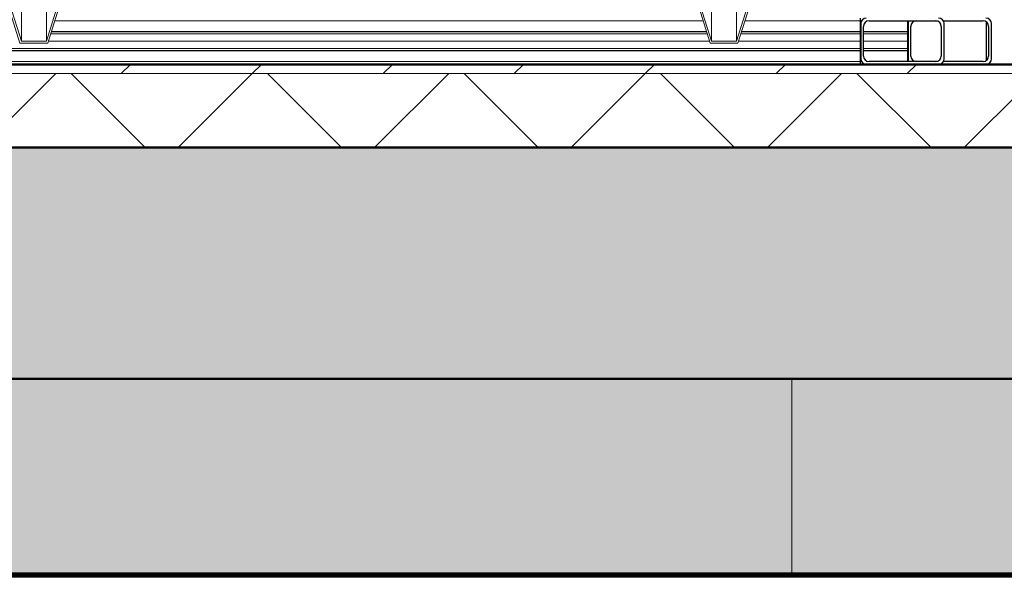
# Model space of a CAD drawing. Extents: x 50445 to 145605, y -10968 to 41989.
# Tile 235 of 256: x 97595 to 98658, y -2365 to -1765. Entities that reach past the tile are written whole.
import ezdxf

# ---------------------------------------------------------------- set-up
doc = ezdxf.new("R2010")
doc.units = 0
doc.header["$LTSCALE"] = 414.30304
doc.header["$MEASUREMENT"] = 0
for name, pattern in [('gestippeld_2_', [6.35, 3.175, -3.175]), ('hartlijn-fijn', [6, 4, -1, 0, -1]), ('stramien', [22.225, 12.7, -3.175, 3.175, -3.175])]:
    doc.linetypes.add(name, pattern=pattern)
doc.layers.get('0').update_dxf_attribs({"linetype": 'CONTINUOUS'})
for name, color, linetype, lineweight in [('20100623 Survey drawing basement_dwg', 8, 'CONTINUOUS', 18), ('A-DETL', 5, 'CONTINUOUS', 18), ('A-EQPM', 6, 'CONTINUOUS', 18), ('A-FLOR-OTLN', 6, 'CONTINUOUS', 18), ('A-FLOR-PATT', 8, 'CONTINUOUS', 50), ('C-BLDG', 6, 'CONTINUOUS', 18), ('C-TOPO', 2, 'CONTINUOUS', 18), ('DETAIL', 7, 'CONTINUOUS', 18), ('GEBOUW6', 7, 'CONTINUOUS', 18), ('GEBOUW7', 7, 'CONTINUOUS', 18), ('I-WALL', 2, 'CONTINUOUS', 25), ('S-BEAM', 4, 'CONTINUOUS', 18), ('S-BEAM-HIDN', 4, 'gestippeld_2_', 18)]:
    doc.layers.add(name, color=color, linetype=linetype, lineweight=lineweight)

# ---------------------------------------------------------------- blocks, each defined once
blk = doc.blocks.new('20100623 Survey drawing basement_dwg_041-460966-plotview doorsnede C C  -  1 op 100')
at = {"layer": 'DETAIL', "flags": 128}
blk.add_lwpolyline([(41815.8, -2480), (41813.1, -2480), (41802.8, -2480), (41784.6, -2480), (41761.1, -2480), (41732.1, -2480), (41700, -2480), (41667.2, -2480), (41636.4, -2480), (41610.1, -2480), (41588.3, -2480), (41573.7, -2480), (41566.4, -2480), (41569.1, -2480), (41579.5, -2480), (41597.6, -2480), (41621.2, -2480), (41650.2, -2480), (41682.3, -2480), (41715, -2480), (41745.8, -2480), (41772.2, -2480), (41793.9, -2480), (41808.5, -2480)], close=True, dxfattribs=at)
blk = doc.blocks.new('20100623 Survey drawing basement_dwg-249796-plotview doorsnede C C  -  1 op 100')
at = {"layer": 'GEBOUW6', "flags": 128}
for points in [[(38535.9, -2480), (37535.9, -2480), (36783.4, -2480), (36782.6, -2480), (36769, -2480), (36765.9, -2480), (30217.3, -2480), (17338.2, -2480), (4509.4, -2480), (3767.2, -2480), (3766.7, -2480)], [(4803.3, -2480), (19071.9, -2480), (19080.5, -2480), (20179.4, -2480), (31937.7, -2480), (37252, -2480), (37370.4, -2480), (37374.5, -2480), (37378.2, -2480), (37379.5, -2480)], [(11822.9, -2480), (11505.3, -2480), (7955.7, -2480), (15771, -2480), (16128.5, -2480), (16163, -2480), (16271.2, -2480), (40271.5, -2480), (40943, -2480), (40943.3, -2480), (40944.1, -2480), (41691.1, -2480), (43534.6, -2480), (44286.9, -2480), (44286, -2480), (44285.8, -2480), (45185.5, -2480), (54785.3, -2480), (54792.4, -2480), (54793.4, -2480)]]:
    blk.add_lwpolyline(points, dxfattribs=at)
at = {"layer": 'GEBOUW7'}
for p, q in [((16331.8, -2480), (16898.4, -2480)), ((16669, -2480), (17235.7, -2480)), ((17006.3, -2480), (17573, -2480)), ((17343.6, -2480), (17910.2, -2480))]:
    blk.add_line(p, q, dxfattribs=at)
blk.add_blockref('20100623 Survey drawing basement_dwg_041-460966-plotview doorsnede C C  -  1 op 100', (-24352.9, 0))
blk = doc.blocks.new('97_KA_gestapelde fietsenstalling 8 fietsen 1600x1900 - Type-V119-plotview doorsnede C C  -  1 op 100')
at = {"layer": 'S-BEAM', "lineweight": 25}
for p, q in [((17374.3, -2433), (17374.3, -2436)), ((17404.9, -2433), (17406.6, -2433)), ((17413.1, -2433), (17456, -2433)), ((17374.3, -2445), (17326.9, -2445)), ((17374.3, -2436), (17374.3, -2444.3)), ((17374.3, -2445), (17374.3, -2449)), ((17375, -2436), (17375, -2474)), ((17378, -2471), (17378, -2439)), ((17462, -2439), (17462, -2471)), ((17465, -2474), (17465, -2436)), ((17374.3, -2449), (17374.3, -2461)), ((17326.9, -2465), (17374.3, -2465)), ((17374.3, -2461), (17374.3, -2465)), ((17374.3, -2464.9), (17374.3, -2474)), ((17374.3, -2474), (17374.3, -2477)), ((17406.6, -2477), (17404.9, -2477)), ((17456, -2477), (17413.1, -2477))]:
    blk.add_line(p, q, dxfattribs=at)
at = {"layer": 'S-BEAM', "linetype": 'hartlijn-fijn'}
blk.add_line((17326.9, -2455), (17374.3, -2455), dxfattribs=at)
at = {"layer": 'S-BEAM', "lineweight": 25}
for centre, start, end in [((17381, -2436), 150, 180), ((17384, -2439), 90, 180), ((17456, -2439), 0, 90), ((17459, -2436), 0, 90), ((17381, -2474), 180, 210), ((17384, -2471), 180, 270), ((17456, -2471), 270, 0), ((17459, -2474), 270, 0)]:
    blk.add_arc(centre, 6, start, end, dxfattribs=at)
at = {"layer": 'S-BEAM-HIDN'}
for p, q in [((17324.7, -2433), (17323.2, -2433)), ((17332.9, -2433), (17331.3, -2433)), ((17374.3, -2447), (17326.9, -2447)), ((17374.3, -2463), (17326.9, -2463)), ((17324.7, -2477), (17323.2, -2477)), ((17332.9, -2477), (17331.3, -2477))]:
    blk.add_line(p, q, dxfattribs=at)
blk = doc.blocks.new('97_KA_gestapelde fietsenstalling 16 fietsen 1600x2900 - Type-V123-plotview doorsnede C C  -  1 op 100')
at = {"layer": 'A-EQPM'}
for p, q in [((16395.2, -2390.2), (16416.1, -2457.1)), ((16417.6, -2455.1), (16397.1, -2389.6)), ((16465.1, -2389.6), (16444.6, -2455.1)), ((16446.1, -2457.1), (16467, -2390.2)), ((17140.4, -2390.2), (17161.3, -2457.1)), ((17162.8, -2455.1), (17142.3, -2389.6)), ((17210.3, -2389.6), (17189.9, -2455.1)), ((17191.3, -2457.1), (17212.2, -2390.2)), ((16417.6, -2419.8), (16417.6, -2455.1)), ((16444.6, -2420.5), (16444.6, -2455.1)), ((17162.8, -2419.1), (17162.8, -2455.1)), ((17189.9, -2421.4), (17189.9, -2455.1)), ((16444.6, -2455.1), (16417.6, -2455.1)), ((17189.9, -2455.1), (17162.8, -2455.1)), ((16416.1, -2457.1), (16446.1, -2457.1)), ((17161.3, -2457.1), (17191.3, -2457.1))]:
    blk.add_line(p, q, dxfattribs=at)
at = {"layer": 'S-BEAM', "lineweight": 25}
for p, q in [((17323.2, -2430), (17323.2, -2436)), ((17332.9, -2433), (17404.9, -2433)), ((17157.6, -2445), (16449.9, -2445)), ((17323.2, -2445), (17195.1, -2445)), ((17323.2, -2436), (17323.2, -2444.3)), ((17323.2, -2445), (17323.2, -2449)), ((17323.9, -2436), (17323.9, -2474)), ((17326.9, -2471), (17326.9, -2439)), ((17410.9, -2439), (17410.9, -2471)), ((17413.9, -2474), (17413.9, -2436)), ((17323.2, -2449), (17323.2, -2461)), ((15923.8, -2465), (17323.2, -2465)), ((17323.2, -2461), (17323.2, -2465)), ((17323.2, -2464.9), (17323.2, -2474)), ((17323.2, -2474), (17323.2, -2480)), ((17404.9, -2477), (17332.9, -2477))]:
    blk.add_line(p, q, dxfattribs=at)
at = {"layer": 'S-BEAM', "linetype": 'hartlijn-fijn'}
for p, q in [((16446.8, -2455), (17160.7, -2455)), ((17192, -2455), (17323.2, -2455))]:
    blk.add_line(p, q, dxfattribs=at)
at = {"layer": 'S-BEAM', "lineweight": 25}
for centre, start, end in [((17329.9, -2436), 90, 180), ((17332.9, -2439), 90, 180), ((17404.9, -2439), 0, 90), ((17407.9, -2436), 0, 90), ((17329.9, -2474), 180, 270), ((17332.9, -2471), 180, 270), ((17404.9, -2471), 270, 0), ((17407.9, -2474), 270, 0)]:
    blk.add_arc(centre, 6, start, end, dxfattribs=at)
at = {"layer": 'S-BEAM-HIDN'}
for p, q in [((17153.8, -2433), (16453.7, -2433)), ((17323.2, -2433), (17198.9, -2433)), ((17158.2, -2447), (16449.3, -2447)), ((17323.2, -2447), (17194.5, -2447)), ((17323.2, -2463), (15923.8, -2463)), ((17323.2, -2477), (15923.8, -2477))]:
    blk.add_line(p, q, dxfattribs=at)
blk = doc.blocks.new('3073_04 constructie_abt_export 08-11-2012_rvt-1-plotview doorsnede C C  -  1 op 100')
at = {"layer": 'A-FLOR-PATT', "lineweight": 18}
blk.add_hatch(color=7, dxfattribs=at).paths.add_polyline_path([(60308.2, -2820), (60308.2, -2570), (4216.6, -2570), (4216.6, -2820), (59972.8, -2820)], flags=0)
at = {"layer": 'S-BEAM', "lineweight": 5}
blk.add_hatch(color=256, dxfattribs=at).paths.add_polyline_path([(6541, -3030), (17249.6, -3030), (17249.6, -2820), (4816.6, -2820), (4816.6, -3030), (5320.6, -3030)], flags=0)
h = blk.add_hatch(color=256, dxfattribs=at)
h.paths.add_polyline_path([(18883.3, -3032.2), (18883.3, -3032), (18579.4, -3032.2)], flags=0)
h.paths.add_polyline_path([(18883.3, -3030), (18883.3, -2820), (17249.6, -2820), (17249.6, -3030), (18579.4, -3030)], flags=0)
at = {"layer": 'A-FLOR-OTLN', "color": 90, "lineweight": 50}
for p, q in [((60308.2, -2570), (4216.6, -2570)), ((4816.6, -2820), (60308.2, -2820))]:
    blk.add_line(p, q, dxfattribs=at)
at = {"layer": 'S-BEAM', "color": 7}
blk.add_line((17249.6, -2820), (17249.6, -3030), dxfattribs=at)

msp = doc.modelspace()

# ---------------------------------------------------------------- hatches: boundary and pattern name
at = {"layer": 'A-FLOR-PATT', "lineweight": 18}
h = msp.add_hatch(dxfattribs=at)
h.set_pattern_fill('FP_20', color=256, style=0, pattern_type=2)
h.set_pattern_definition([(45, (114825.09, 10064.78), (-70.71068, 70.71068), [])])
h.paths.add_polyline_path([(85856.1, -1822.8), (113573.1, -1822.8), (113573.1, -1812.8), (85856.1, -1812.8)], flags=0)
h.paths.add_polyline_path([(135374.1, -1822.8), (135374.1, -1812.8), (129616.1, -1812.8), (129616.1, -1822.8), (134473.4, -1822.8)], flags=0)
h.paths.add_polyline_path([(125941.1, -1822.8), (125941.1, -1812.8), (115630.1, -1812.8), (115630.1, -1822.8), (125568.1, -1822.8)], flags=0)
h = msp.add_hatch(dxfattribs=at)
h.set_pattern_fill('FP_6', color=256, angle=135, style=0, pattern_type=2)
h.set_pattern_definition([(45, (114825.1, 10064.78), (-106.066, 106.066), []), (135, (114825.1, 10064.78), (-106.066, -106.066), [])])
h.paths.add_polyline_path([(94399.5, -1902.8), (135374.1, -1902.8), (135374.1, -1822.8), (85856.1, -1822.8), (85856.1, -1902.8), (94260.3, -1902.8)], flags=0)
at = {"layer": 'C-BLDG'}
msp.add_hatch(color=256, dxfattribs=at).paths.add_polyline_path([(132247.1, -2364.8), (135365.3, -2364.8), (135365.3, -2362.8), (85545.3, -2362.8), (85545.3, -2364.8), (127794.4, -2364.8)], flags=0)

# ---------------------------------------------------------------- linework, layer by layer
at = {"layer": 'A-DETL', "linetype": 'stramien'}
msp.add_line((137616.8, -1812.8), (76916.8, -1812.8), dxfattribs=at)
at = {"layer": 'A-FLOR-OTLN', "lineweight": 50}
for p, q in [((113463.1, -1812.8), (85856.1, -1812.8)), ((85856.1, -1902.8), (135374.1, -1902.8))]:
    msp.add_line(p, q, dxfattribs=at)
at = {"layer": 'A-FLOR-OTLN'}
msp.add_line((113573.1, -1822.8), (85856.1, -1822.8), dxfattribs=at)
at = {"layer": 'C-BLDG', "lineweight": 25}
for p, q in [((141785.3, -2362.8), (85545.3, -2362.8)), ((85545.3, -2364.8), (141785.3, -2364.8))]:
    msp.add_line(p, q, dxfattribs=at)
at = {"layer": 'C-TOPO', "lineweight": 100}
msp.add_line((99758.9, -2365), (85996.1, -2365), dxfattribs=at)
at = {"layer": 'C-TOPO'}
msp.add_line((85996.1, -2365), (99758.9, -2365), dxfattribs=at)
at = {"layer": 'I-WALL'}
msp.add_line((98639.1, -1808.6), (98639.1, -1767.1), dxfattribs=at)

# ---------------------------------------------------------------- block references
at = {"lineweight": 5}
msp.add_blockref('3073_04 constructie_abt_export 08-11-2012_rvt-1-plotview doorsnede C C  -  1 op 100', (81179.5, 667.2), dxfattribs=at)
at = {"layer": '20100623 Survey drawing basement_dwg', "color": 7}
msp.add_blockref('20100623 Survey drawing basement_dwg-249796-plotview doorsnede C C  -  1 op 100', (81179.5, 667.2), dxfattribs=at)
at = {"layer": 'A-EQPM'}
for name in ['97_KA_gestapelde fietsenstalling 16 fietsen 1600x2900 - Type-V123-plotview doorsnede C C  -  1 op 100', '97_KA_gestapelde fietsenstalling 8 fietsen 1600x1900 - Type-V119-plotview doorsnede C C  -  1 op 100']:
    msp.add_blockref(name, (81179.5, 667.2), dxfattribs=at)

doc.saveas('drawing.dxf')
